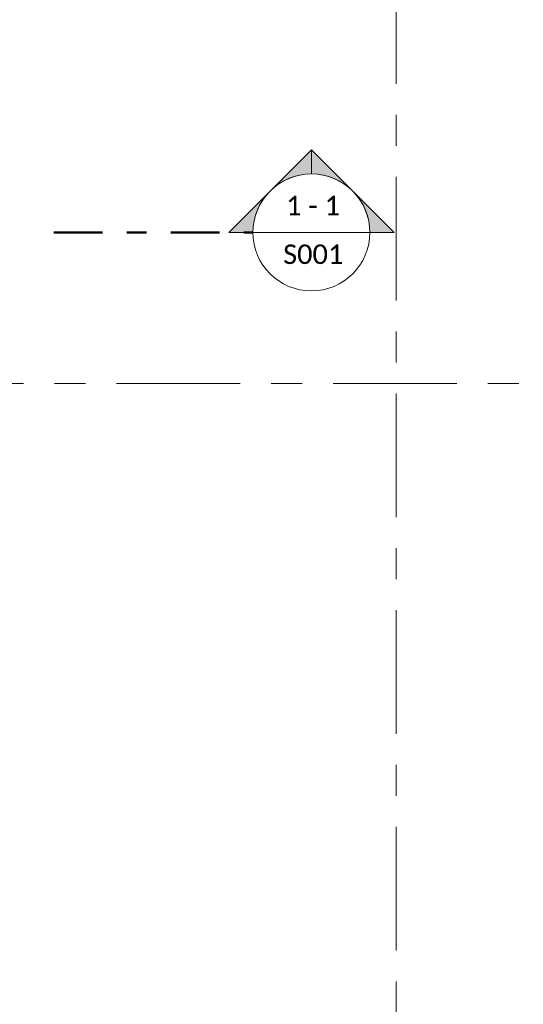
# Model space of a CAD drawing. Header units: metres. Extents: x -3 to 135, y -4 to 27.
# Tile 46 of 81: x 44.63 to 47.22, y 15.58 to 20.63. Entities that reach past the tile are written whole.
import ezdxf

# ---------------------------------------------------------------- set-up
doc = ezdxf.new("R2010")
doc.units = ezdxf.units.M
doc.linetypes.add('Achse', pattern=[0.5, 0.25, -0.125, 0, -0.125])
doc.linetypes.add('Rasterlinie', pattern=[1.11125, 0.635, -0.15875, 0.15875, -0.15875])
doc.layers.add('G-ANNO-SYMB', color=111, linetype='Continuous', lineweight=9)
doc.layers.add('S-GRID', color=1, linetype='Continuous', lineweight=9)
doc.styles.add('Calibri_2', font='calibri.ttf', dxfattribs={"height": 0.1})

# ---------------------------------------------------------------- blocks, each defined once
blk = doc.blocks.new('Schnitt - SP-TX-Schnittpfeil-Kreis-groß_001-614893-Fundamente Draufsicht')
at = {"layer": 'G-ANNO-SYMB'}
h = blk.add_hatch(color=256, dxfattribs=at)
edge = h.paths.add_edge_path()
edge.add_line((-0.006, 0.00849), (-0.006, 0.006))
edge.add_arc((-0.006, 0), 0.006, 90, 135)
edge.add_line((-0.01024, 0.00424), (-0.006, 0.00849))
h = blk.add_hatch(color=256, dxfattribs=at)
edge = h.paths.add_edge_path()
edge.add_line((-0.006, 0.00849), (-0.00176, 0.00424))
edge.add_arc((-0.006, 0), 0.006, 45, 90)
edge.add_line((-0.006, 0.006), (-0.006, 0.00849))
h = blk.add_hatch(color=256, dxfattribs=at)
edge = h.paths.add_edge_path()
edge.add_line((-0.01449, 0), (-0.01024, 0.00424))
edge.add_arc((-0.006, 0), 0.006, 135, 180)
edge.add_line((-0.012, 0), (-0.01449, 0))
h = blk.add_hatch(color=256, dxfattribs=at)
edge = h.paths.add_edge_path()
edge.add_line((0.00249, 0), (0, 0))
edge.add_arc((-0.006, 0), 0.006, 360, 405)
edge.add_line((-0.00176, 0.00424), (0.00249, 0))
for p, q in [((-0.006, 0.00849), (-0.01449, 0)), ((-0.006, 0.00849), (-0.01024, 0.00424)), ((-0.006, 0.00849), (0.00249, 0)), ((-0.006, 0.006), (-0.006, 0.00849)), ((-0.006, 0.00849), (-0.006, 0.006)), ((-0.00176, 0.00424), (-0.006, 0.00849)), ((-0.01024, 0.00424), (-0.01449, 0)), ((0.00249, 0), (-0.00176, 0.00424)), ((-0.01449, 0), (-0.012, 0)), ((0, 0), (0.00249, 0)), ((-0.012, 0), (-0.01449, 0)), ((0, 0), (0.00249, 0))]:
    blk.add_line(p, q, dxfattribs=at)
for start, end in [(360, 180), (90, 135), (45, 90), (135, 180), (360, 45), (180, 360)]:
    blk.add_arc((-0.006, 0), 0.006, start, end, dxfattribs=at)

msp = doc.modelspace()

# ---------------------------------------------------------------- linework, layer by layer
at = {"layer": 'G-ANNO-SYMB', "linetype": 'Achse', "lineweight": 50}
msp.add_line((44.8068, 19.5376), (45.8283, 19.5376), dxfattribs=at)
at = {"layer": 'G-ANNO-SYMB'}
msp.add_line((45.8283, 19.5376), (46.4283, 19.5376), dxfattribs=at)
at = {"layer": 'S-GRID', "linetype": 'Rasterlinie'}
for p, q in [((46.5635, 25.3796), (46.5635, -0.0229)), ((-2.6557, 18.7637), (47.2152, 18.7637))]:
    msp.add_line(p, q, dxfattribs=at)

# ---------------------------------------------------------------- block references
at = {"layer": 'G-ANNO-SYMB', "extrusion": (0, 0, -1), "xscale": 49.99999999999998, "yscale": 49.99999999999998, "zscale": 49.99999999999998}
msp.add_blockref('Schnitt - SP-TX-Schnittpfeil-Kreis-groß_001-614893-Fundamente Draufsicht', (-45.8283, 19.5376), dxfattribs=at)

# ---------------------------------------------------------------- texts
at = {"layer": 'G-ANNO-SYMB', "char_height": 0.1, "attachment_point": 1, "style": 'Calibri_2'}
for s, insert, width in [('1 - 1', (45.9984, 19.7254), 0.340717), ('S001', (45.9834, 19.4759), 0.376793)]:
    msp.add_mtext(s, dxfattribs=dict(at, insert=insert, width=width))

doc.saveas('drawing.dxf')
